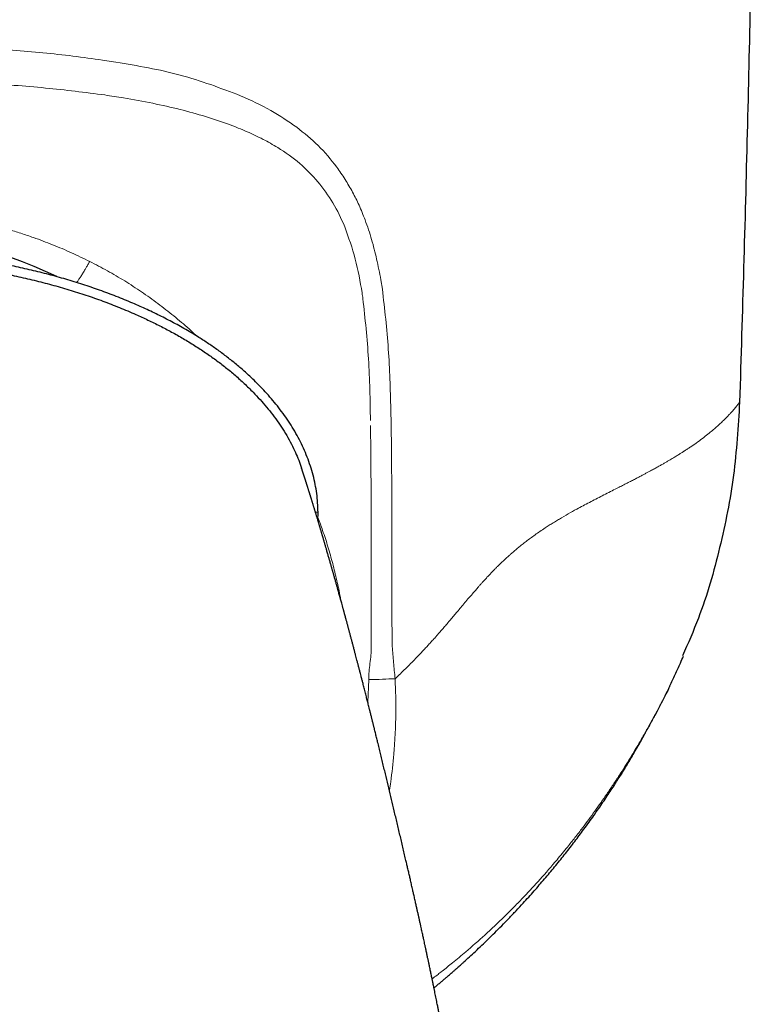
# Model space of a CAD drawing. Header units: millimetres. Extents: x 8 to 811, y 12 to 917.
# Tile 33 of 74: x 476 to 495, y 433 to 459. Entities that reach past the tile are written whole.
import ezdxf

# ---------------------------------------------------------------- set-up
doc = ezdxf.new("R2010")
doc.units = ezdxf.units.MM

msp = doc.modelspace()

# ---------------------------------------------------------------- linework, layer by layer
at = {"color": 252, "linetype": 'Continuous', "lineweight": 0}
for p, q in [((478.311, 457.552), (477.97, 457.605)), ((477.698, 452.434), (477.641, 452.462)), ((485.113, 451.755), (485.075, 451.992)), ((483.47, 446.062), (483.403, 446.062)), ((485.356, 443.782), (485.355, 445.105)), ((484.763, 441.78), (484.74, 441.202))]:
    msp.add_line(p, q, dxfattribs=at)
at = {"color": 7, "linetype": 'Continuous', "lineweight": 30}
for p, q in [((483.469, 445.843), (483.47, 446.062)), ((492.452, 441.616), (492.457, 441.626))]:
    msp.add_line(p, q, dxfattribs=at)
at = {"color": 252, "linetype": 'Continuous', "lineweight": 0, "flags": 128}
for points in [[(485.335, 448.421), (485.332, 448.552), (485.329, 448.683)], [(485.359, 443.02), (485.358, 443.235), (485.357, 443.451)]]:
    msp.add_lwpolyline(points, dxfattribs=at)
at = {"color": 7, "linetype": 'Continuous', "lineweight": 30}
msp.add_arc((471.736, 441.607), 11.628, 64.1846, 113.6355, dxfattribs=at)
for points, knots in [([(494.735, 480.107), (494.734, 478.94), (494.73, 476.607), (494.709, 473.108), (494.677, 469.609), (494.632, 466.11), (494.576, 462.632), (494.508, 459.174), (494.428, 455.738), (494.337, 452.302), (494.267, 450.012), (494.232, 448.867)], [0, 0, 0, 0, 0.1119894, 0.223983, 0.3359802, 0.4479803, 0.5599826, 0.6699864, 0.779991, 0.8899957, 1, 1, 1, 1]), ([(483.47, 446.062), (483.468, 446.141), (483.464, 446.297), (483.439, 446.533), (483.4, 446.769), (483.347, 447.004), (483.278, 447.237), (483.196, 447.467), (483.102, 447.692), (482.995, 447.911), (482.878, 448.124), (482.75, 448.331), (482.614, 448.531), (482.47, 448.724), (482.32, 448.909), (482.165, 449.088), (482.003, 449.261), (481.821, 449.444), (481.616, 449.634), (481.389, 449.831), (481.155, 450.017), (480.918, 450.195), (480.675, 450.363), (480.429, 450.523), (480.148, 450.694), (479.829, 450.874), (479.472, 451.06), (479.11, 451.234), (478.726, 451.404), (478.321, 451.57), (477.896, 451.729), (477.466, 451.876), (477.032, 452.009), (476.595, 452.131), (476.154, 452.241), (475.709, 452.34), (475.26, 452.428), (474.808, 452.506), (474.351, 452.573), (473.892, 452.63), (473.43, 452.677), (472.967, 452.714), (472.503, 452.739), (472.039, 452.756), (471.729, 452.758), (471.573, 452.759)], [0, 0, 0, 0, 0.0163607, 0.0326381, 0.0488873, 0.0651653, 0.0815212, 0.0978429, 0.1140484, 0.1302124, 0.1463912, 0.1625744, 0.178656, 0.1946069, 0.2104708, 0.2262836, 0.2420778, 0.2578806, 0.2781629, 0.2984073, 0.3185254, 0.3385443, 0.358493, 0.3783955, 0.3982715, 0.4255865, 0.4529175, 0.4802896, 0.5076184, 0.538537, 0.5693375, 0.6000492, 0.6306996, 0.6613142, 0.691918, 0.722536, 0.7531926, 0.7839159, 0.8147369, 0.8456441, 0.8765423, 0.9073902, 0.93823, 0.9690903, 1, 1, 1, 1]), ([(471.573, 452.524), (471.753, 452.522), (472.112, 452.52), (472.651, 452.498), (473.189, 452.463), (473.726, 452.413), (474.26, 452.349), (474.791, 452.272), (475.295, 452.184), (475.772, 452.087), (476.223, 451.984), (476.669, 451.869), (477.11, 451.742), (477.546, 451.603), (477.976, 451.452), (478.401, 451.287), (478.785, 451.125), (479.129, 450.967), (479.434, 450.818), (479.734, 450.66), (480.029, 450.494), (480.318, 450.318), (480.595, 450.137), (480.859, 449.95), (481.111, 449.758), (481.354, 449.556), (481.589, 449.345), (481.801, 449.137), (481.99, 448.936), (482.158, 448.743), (482.317, 448.543), (482.467, 448.337), (482.606, 448.126), (482.734, 447.908), (482.845, 447.695), (482.938, 447.486), (483.004, 447.318), (483.037, 447.216), (483.048, 447.182)], [0, 0, 0, 0, 0.040244, 0.080583, 0.120957, 0.161308, 0.201578, 0.24171, 0.281647, 0.3164, 0.35098, 0.385407, 0.419704, 0.453894, 0.488006, 0.522069, 0.556118, 0.581545, 0.606961, 0.632346, 0.657684, 0.682967, 0.708189, 0.731914, 0.75559, 0.779229, 0.802848, 0.826467, 0.845651, 0.864818, 0.883936, 0.902979, 0.92193, 0.940778, 0.959523, 0.975838, 0.99203, 1, 1, 1, 1]), ([(494.232, 448.867), (494.194, 448.243), (494.117, 446.993), (493.748, 445.148), (493.308, 443.601), (492.916, 442.707), (492.776, 442.388)], [0, 0, 0, 0, 0.2801581, 0.561847, 0.843536, 1, 1, 1, 1]), ([(487.604, 423.797), (487.604, 423.876), (487.604, 424.031), (487.601, 424.258), (487.598, 424.473), (487.594, 424.676), (487.589, 424.868), (487.583, 425.058), (487.576, 425.244), (487.568, 425.425), (487.561, 425.59), (487.554, 425.734), (487.547, 425.86), (487.541, 425.967), (487.536, 426.062), (487.531, 426.144), (487.526, 426.214), (487.522, 426.271), (487.519, 426.317), (487.517, 426.351), (487.515, 426.377), (487.514, 426.397), (487.513, 426.417), (487.511, 426.443), (487.508, 426.48), (487.505, 426.533), (487.498, 426.621), (487.49, 426.737), (487.479, 426.872), (487.469, 427.002), (487.458, 427.126), (487.448, 427.243), (487.438, 427.351), (487.429, 427.45), (487.421, 427.535), (487.415, 427.606), (487.409, 427.664), (487.404, 427.712), (487.401, 427.746), (487.398, 427.77), (487.397, 427.786), (487.395, 427.805), (487.392, 427.832), (487.387, 427.887), (487.379, 427.965), (487.368, 428.061), (487.358, 428.156), (487.348, 428.252), (487.338, 428.337), (487.33, 428.413), (487.322, 428.479), (487.314, 428.547), (487.306, 428.617), (487.298, 428.686), (487.29, 428.749), (487.284, 428.801), (487.279, 428.838), (487.276, 428.864), (487.273, 428.888), (487.269, 428.918), (487.264, 428.96), (487.256, 429.02), (487.247, 429.092), (487.237, 429.172), (487.225, 429.26), (487.213, 429.355), (487.2, 429.453), (487.188, 429.539), (487.178, 429.615), (487.169, 429.676), (487.162, 429.724), (487.157, 429.762), (487.152, 429.799), (487.146, 429.841), (487.136, 429.911), (487.122, 430.008), (487.104, 430.132), (487.084, 430.262), (487.064, 430.392), (487.047, 430.503), (487.033, 430.593), (487.023, 430.66), (487.013, 430.719), (487.005, 430.773), (486.997, 430.824), (486.988, 430.879), (486.978, 430.941), (486.968, 431.003), (486.957, 431.067), (486.947, 431.13), (486.936, 431.196), (486.925, 431.261), (486.915, 431.319), (486.907, 431.366), (486.901, 431.401), (486.896, 431.431), (486.891, 431.463), (486.884, 431.502), (486.875, 431.555), (486.864, 431.619), (486.852, 431.687), (486.842, 431.748), (486.832, 431.805), (486.821, 431.867), (486.807, 431.942), (486.794, 432.015), (486.782, 432.082), (486.771, 432.141), (486.76, 432.202), (486.75, 432.262), (486.739, 432.319), (486.73, 432.37), (486.721, 432.416), (486.713, 432.458), (486.706, 432.5), (486.697, 432.543), (486.689, 432.59), (486.679, 432.64), (486.67, 432.688), (486.662, 432.733), (486.654, 432.774), (486.646, 432.814), (486.638, 432.856), (486.629, 432.907), (486.617, 432.969), (486.603, 433.041), (486.588, 433.115), (486.575, 433.183), (486.563, 433.243), (486.553, 433.296), (486.543, 433.345), (486.534, 433.391), (486.524, 433.44), (486.513, 433.497), (486.5, 433.563), (486.485, 433.635), (486.471, 433.708), (486.456, 433.781), (486.441, 433.857), (486.426, 433.927), (486.413, 433.989), (486.403, 434.038), (486.395, 434.081), (486.386, 434.124), (486.376, 434.172), (486.364, 434.227), (486.353, 434.282), (486.341, 434.337), (486.33, 434.393), (486.316, 434.46), (486.3, 434.535), (486.282, 434.617), (486.264, 434.702), (486.248, 434.779), (486.234, 434.844), (486.224, 434.892), (486.215, 434.932), (486.207, 434.97), (486.197, 435.016), (486.185, 435.074), (486.172, 435.134), (486.16, 435.188), (486.148, 435.241), (486.136, 435.299), (486.122, 435.359), (486.109, 435.419), (486.095, 435.486), (486.077, 435.564), (486.059, 435.647), (486.041, 435.729), (486.023, 435.809), (486.004, 435.892), (485.988, 435.966), (485.973, 436.03), (485.962, 436.083), (485.949, 436.138), (485.936, 436.196), (485.923, 436.254), (485.911, 436.307), (485.9, 436.356), (485.883, 436.43), (485.861, 436.528), (485.834, 436.643), (485.809, 436.753), (485.784, 436.862), (485.759, 436.971), (485.733, 437.082), (485.692, 437.258), (485.635, 437.502), (485.562, 437.812), (485.489, 438.121), (485.417, 438.425), (485.346, 438.722), (485.276, 439.014), (485.218, 439.256), (485.171, 439.451), (485.135, 439.6), (485.098, 439.75), (485.063, 439.895), (485.027, 440.043), (484.999, 440.158), (484.978, 440.246), (484.963, 440.305), (484.949, 440.362), (484.935, 440.419), (484.922, 440.475), (484.91, 440.523), (484.9, 440.561), (484.892, 440.593), (484.884, 440.628), (484.874, 440.668), (484.864, 440.709), (484.854, 440.746), (484.846, 440.78), (484.837, 440.817), (484.826, 440.859), (484.815, 440.904), (484.805, 440.943), (484.797, 440.974), (484.791, 441.002), (484.783, 441.031), (484.773, 441.072), (484.761, 441.121), (484.747, 441.176), (484.733, 441.229), (484.719, 441.285), (484.704, 441.345), (484.688, 441.407), (484.672, 441.47), (484.656, 441.533), (484.641, 441.594), (484.626, 441.651), (484.61, 441.714), (484.591, 441.786), (484.571, 441.865), (484.55, 441.948), (484.529, 442.029), (484.507, 442.112), (484.486, 442.193), (484.466, 442.27), (484.447, 442.343), (484.428, 442.414), (484.408, 442.49), (484.386, 442.572), (484.364, 442.659), (484.341, 442.744), (484.319, 442.828), (484.297, 442.909), (484.28, 442.973), (484.267, 443.021), (484.258, 443.053), (484.25, 443.084), (484.241, 443.116), (484.232, 443.151), (484.223, 443.185), (484.214, 443.217), (484.206, 443.248), (484.197, 443.281), (484.186, 443.321), (484.174, 443.365), (484.162, 443.412), (484.15, 443.455), (484.14, 443.492), (484.132, 443.521), (484.125, 443.547), (484.118, 443.572), (484.11, 443.602), (484.101, 443.635), (484.089, 443.678), (484.075, 443.728), (484.06, 443.784), (484.044, 443.841), (484.028, 443.898), (484.013, 443.954), (483.998, 444.006), (483.983, 444.059), (483.97, 444.107), (483.958, 444.151), (483.947, 444.189), (483.936, 444.229), (483.924, 444.27), (483.913, 444.313), (483.9, 444.357), (483.888, 444.4), (483.877, 444.439), (483.867, 444.474), (483.858, 444.505), (483.85, 444.534), (483.842, 444.562), (483.834, 444.59), (483.825, 444.623), (483.814, 444.66), (483.802, 444.703), (483.789, 444.748), (483.776, 444.793), (483.764, 444.836), (483.752, 444.879), (483.739, 444.921), (483.727, 444.966), (483.713, 445.014), (483.7, 445.059), (483.688, 445.1), (483.678, 445.135), (483.668, 445.169), (483.658, 445.203), (483.647, 445.241), (483.635, 445.281), (483.624, 445.32), (483.613, 445.357), (483.604, 445.386), (483.597, 445.411), (483.59, 445.434), (483.583, 445.459), (483.574, 445.488), (483.565, 445.519), (483.556, 445.549), (483.547, 445.581), (483.537, 445.614), (483.528, 445.646), (483.519, 445.675), (483.51, 445.704), (483.502, 445.734), (483.492, 445.765), (483.483, 445.795), (483.475, 445.824), (483.466, 445.853), (483.456, 445.885), (483.446, 445.919), (483.435, 445.955), (483.424, 445.992), (483.414, 446.025), (483.405, 446.053), (483.399, 446.076), (483.392, 446.096), (483.387, 446.114), (483.381, 446.132), (483.376, 446.152), (483.369, 446.174), (483.361, 446.198), (483.354, 446.223), (483.346, 446.248), (483.339, 446.271), (483.333, 446.292), (483.326, 446.315), (483.318, 446.34), (483.309, 446.368), (483.3, 446.396), (483.292, 446.423), (483.285, 446.448), (483.278, 446.469), (483.271, 446.49), (483.265, 446.511), (483.258, 446.533), (483.251, 446.557), (483.243, 446.582), (483.234, 446.609), (483.225, 446.638), (483.216, 446.666), (483.208, 446.692), (483.201, 446.715), (483.195, 446.733), (483.19, 446.75), (483.185, 446.766), (483.179, 446.784), (483.173, 446.804), (483.166, 446.825), (483.159, 446.846), (483.153, 446.866), (483.147, 446.885), (483.141, 446.902), (483.137, 446.917), (483.132, 446.93), (483.128, 446.942), (483.125, 446.953), (483.122, 446.963), (483.119, 446.973), (483.115, 446.982), (483.113, 446.991), (483.11, 447), (483.107, 447.009), (483.104, 447.019), (483.101, 447.028), (483.097, 447.039), (483.094, 447.05), (483.09, 447.062), (483.086, 447.074), (483.082, 447.087), (483.077, 447.1), (483.073, 447.113), (483.069, 447.126), (483.065, 447.138), (483.061, 447.149), (483.058, 447.159), (483.055, 447.168), (483.052, 447.175), (483.051, 447.18), (483.05, 447.182), (483.05, 447.182)], [0, 0, 0, 0, 0.006515, 0.012704, 0.01857, 0.024116, 0.029342, 0.034251, 0.039632, 0.044577, 0.049087, 0.053164, 0.05644, 0.059373, 0.061964, 0.064213, 0.06612, 0.067687, 0.068914, 0.069902, 0.070489, 0.07104, 0.071556, 0.072137, 0.073137, 0.074586, 0.076484, 0.080401, 0.084099, 0.087574, 0.09105, 0.094269, 0.097233, 0.099941, 0.102359, 0.104221, 0.105808, 0.107119, 0.108154, 0.108664, 0.109065, 0.109466, 0.110217, 0.111345, 0.113972, 0.116618, 0.119236, 0.121829, 0.124516, 0.126272, 0.128085, 0.129957, 0.131887, 0.133871, 0.135657, 0.137093, 0.138177, 0.138731, 0.139252, 0.140085, 0.141246, 0.142734, 0.145028, 0.147235, 0.149316, 0.152337, 0.155047, 0.157443, 0.159533, 0.161323, 0.162519, 0.163531, 0.164415, 0.165573, 0.16708, 0.170186, 0.173638, 0.177353, 0.180988, 0.184505, 0.186615, 0.18849, 0.190105, 0.19152, 0.192953, 0.194423, 0.196079, 0.198059, 0.199648, 0.201398, 0.203311, 0.20524, 0.206867, 0.208159, 0.209149, 0.209861, 0.210664, 0.211766, 0.213203, 0.215033, 0.217173, 0.218906, 0.22013, 0.222008, 0.224107, 0.226454, 0.228092, 0.229774, 0.23147, 0.233166, 0.234849, 0.236313, 0.237491, 0.23873, 0.239822, 0.241041, 0.242367, 0.243801, 0.245249, 0.246465, 0.247602, 0.248692, 0.24984, 0.251171, 0.253045, 0.255129, 0.257284, 0.259253, 0.260945, 0.26238, 0.263821, 0.265043, 0.266357, 0.267984, 0.26991, 0.271977, 0.274115, 0.276149, 0.278261, 0.280583, 0.282193, 0.283586, 0.284735, 0.285904, 0.287304, 0.288884, 0.290591, 0.292071, 0.293584, 0.295409, 0.297838, 0.300093, 0.302495, 0.305141, 0.306784, 0.30817, 0.309297, 0.310254, 0.31144, 0.313353, 0.315217, 0.316688, 0.318103, 0.319848, 0.321716, 0.323327, 0.325145, 0.327537, 0.330142, 0.33244, 0.334771, 0.337203, 0.3397, 0.341324, 0.342824, 0.344398, 0.34617, 0.347976, 0.349519, 0.350868, 0.352399, 0.356029, 0.359615, 0.362628, 0.365948, 0.369331, 0.372453, 0.375934, 0.385216, 0.394603, 0.40421, 0.413671, 0.422797, 0.431971, 0.441233, 0.445841, 0.450631, 0.455591, 0.460334, 0.465447, 0.470797, 0.473083, 0.47528, 0.4774, 0.479542, 0.481727, 0.483807, 0.485016, 0.486135, 0.487473, 0.489069, 0.49075, 0.492181, 0.493355, 0.494744, 0.496463, 0.49838, 0.500012, 0.501063, 0.50208, 0.503245, 0.50456, 0.506964, 0.509117, 0.511159, 0.513413, 0.515877, 0.518447, 0.521041, 0.523634, 0.5262, 0.528673, 0.530807, 0.534096, 0.537855, 0.540872, 0.544757, 0.548316, 0.551814, 0.55541, 0.558502, 0.561627, 0.565028, 0.568772, 0.572938, 0.576983, 0.580772, 0.584686, 0.588533, 0.590136, 0.591648, 0.593095, 0.594663, 0.596389, 0.598201, 0.599786, 0.601107, 0.602779, 0.604805, 0.607079, 0.609469, 0.611932, 0.613713, 0.615188, 0.616394, 0.617714, 0.619247, 0.620995, 0.62289, 0.626109, 0.628976, 0.631942, 0.635273, 0.638283, 0.641141, 0.64404, 0.647192, 0.649297, 0.651498, 0.653794, 0.656185, 0.658674, 0.661282, 0.663945, 0.66632, 0.668444, 0.670241, 0.671981, 0.673708, 0.675423, 0.677214, 0.679719, 0.682449, 0.685314, 0.688306, 0.691184, 0.693795, 0.696673, 0.699632, 0.702808, 0.706275, 0.708966, 0.711382, 0.713575, 0.715986, 0.718718, 0.721713, 0.72471, 0.727422, 0.729849, 0.731319, 0.732989, 0.734948, 0.737195, 0.739692, 0.742116, 0.744395, 0.747293, 0.749915, 0.752262, 0.754331, 0.757045, 0.759664, 0.762188, 0.764615, 0.767127, 0.769933, 0.773027, 0.7763, 0.779707, 0.783248, 0.785568, 0.78771, 0.789667, 0.791438, 0.793094, 0.794931, 0.797183, 0.799692, 0.802385, 0.804958, 0.807377, 0.809642, 0.81176, 0.814724, 0.817852, 0.821145, 0.82441, 0.827144, 0.829707, 0.832102, 0.834608, 0.83738, 0.84042, 0.843724, 0.847059, 0.85124, 0.855261, 0.859021, 0.862311, 0.865125, 0.867312, 0.86983, 0.872679, 0.875862, 0.879378, 0.883181, 0.886829, 0.890215, 0.893338, 0.896197, 0.898747, 0.901039, 0.903185, 0.905323, 0.907378, 0.909425, 0.911465, 0.913498, 0.915529, 0.91779, 0.920256, 0.923047, 0.926163, 0.929608, 0.933381, 0.937743, 0.94248, 0.947593, 0.953085, 0.958958, 0.965216, 0.971471, 0.978074, 0.985028, 0.992335, 1, 1, 1, 1]), ([(492.454, 441.621), (492.5, 441.717), (492.592, 441.911), (492.706, 442.164), (492.773, 442.321), (492.798, 442.379)], [0, 0, 0, 0, 0.385959, 0.772046, 1, 1, 1, 1]), ([(492.457, 441.626), (492.451, 441.614), (492.44, 441.592), (492.335, 441.375), (492.186, 441.091), (492.087, 440.902)], [0, 0, 0, 0, 0.252414, 0.503789, 1, 1, 1, 1]), ([(492.087, 440.902), (492.043, 440.821), (491.975, 440.694), (491.896, 440.554), (491.868, 440.504)], [0, 0, 0, 0, 0.642066, 1, 1, 1, 1]), ([(486.43, 433.907), (486.439, 433.915), (486.473, 433.942), (486.531, 433.991), (486.603, 434.051), (486.673, 434.111), (486.74, 434.168), (486.799, 434.219), (486.849, 434.263), (486.891, 434.299), (486.927, 434.33), (486.955, 434.355), (486.977, 434.375), (486.996, 434.391), (487.017, 434.41), (487.046, 434.436), (487.086, 434.471), (487.134, 434.514), (487.218, 434.59), (487.337, 434.699), (487.492, 434.843), (487.653, 434.995), (487.817, 435.154), (487.986, 435.319), (488.162, 435.496), (488.343, 435.683), (488.527, 435.877), (488.742, 436.109), (488.985, 436.379), (489.252, 436.687), (489.51, 436.995), (489.757, 437.302), (489.996, 437.607), (490.194, 437.871), (490.356, 438.092), (490.482, 438.268), (490.602, 438.44), (490.717, 438.606), (490.826, 438.767), (490.929, 438.923), (491.026, 439.07), (491.115, 439.21), (491.194, 439.335), (491.263, 439.446), (491.323, 439.544), (491.379, 439.636), (491.431, 439.722), (491.478, 439.802), (491.522, 439.876), (491.561, 439.943), (491.597, 440.005), (491.629, 440.061), (491.659, 440.115), (491.689, 440.167), (491.717, 440.218), (491.744, 440.268), (491.77, 440.316), (491.795, 440.363), (491.819, 440.409), (491.842, 440.453), (491.858, 440.485), (491.867, 440.501), (491.868, 440.504)], [0, 0, 0, 0, 0.003436, 0.012921, 0.022193, 0.031252, 0.040047, 0.047981, 0.054296, 0.059757, 0.064366, 0.068123, 0.071027, 0.073106, 0.075325, 0.079389, 0.084625, 0.091033, 0.098543, 0.117875, 0.138684, 0.16097, 0.182915, 0.206128, 0.230609, 0.256363, 0.282862, 0.309102, 0.349773, 0.389768, 0.429098, 0.467776, 0.505811, 0.543213, 0.564961, 0.586366, 0.606909, 0.626571, 0.646004, 0.664598, 0.682415, 0.699527, 0.716016, 0.729347, 0.742367, 0.755138, 0.767729, 0.780208, 0.792649, 0.805126, 0.817711, 0.830545, 0.844283, 0.859098, 0.875019, 0.892069, 0.910265, 0.929623, 0.950156, 0.971875, 0.994787, 1, 1, 1, 1])]:
    msp.add_open_spline(points, degree=3, knots=knots, dxfattribs=at)
at = {"color": 252, "linetype": 'Continuous', "lineweight": 0}
for points, knots in [([(477.97, 457.605), (477.718, 457.641), (477.215, 457.712), (476.448, 457.793), (475.675, 457.859), (474.808, 457.917), (473.86, 457.961), (472.806, 457.984), (472.101, 457.989), (471.736, 457.992)], [0, 0, 0, 0, 0.1249836, 0.2499703, 0.3748648, 0.4999931, 0.6668091, 0.8271073, 1, 1, 1, 1]), ([(481.494, 456.695), (480.986, 456.888), (479.972, 457.273), (478.865, 457.459), (478.311, 457.552)], [0, 0, 0, 0, 0.499918, 1, 1, 1, 1]), ([(471.736, 457.095), (472.267, 457.091), (473.33, 457.084), (474.925, 457.017), (476.498, 456.909), (477.523, 456.778), (478.027, 456.714)], [0, 0, 0, 0, 0.249439, 0.499339, 0.753996, 1, 1, 1, 1]), ([(478.027, 456.714), (478.107, 456.702), (478.268, 456.678), (478.428, 456.652), (478.507, 456.639)], [0, 0, 0, 0, 0.502138, 1, 1, 1, 1]), ([(478.507, 456.639), (478.756, 456.595), (479.241, 456.51), (479.939, 456.351), (480.593, 456.171), (481.163, 455.98), (481.652, 455.784), (482.063, 455.59), (482.52, 455.332), (483.007, 454.992), (483.317, 454.66), (483.467, 454.499)], [0, 0, 0, 0, 0.134618, 0.262973, 0.385402, 0.502313, 0.59083, 0.674071, 0.75237, 0.879737, 1, 1, 1, 1]), ([(482.928, 455.888), (482.71, 456.038), (482.258, 456.349), (481.755, 456.577), (481.494, 456.695)], [0, 0, 0, 0, 0.4817617, 1, 1, 1, 1]), ([(483.95, 454.874), (483.797, 455.064), (483.492, 455.444), (483.116, 455.74), (482.928, 455.888)], [0, 0, 0, 0, 0.499954, 1, 1, 1, 1]), ([(485.075, 451.992), (485.041, 452.17), (484.973, 452.516), (484.843, 453.03), (484.689, 453.488), (484.525, 453.891), (484.356, 454.238), (484.162, 454.559), (484.021, 454.769), (483.95, 454.874)], [0, 0, 0, 0, 0.169789, 0.331668, 0.49993, 0.63097, 0.750024, 0.874866, 1, 1, 1, 1]), ([(483.467, 454.499), (483.602, 454.323), (483.872, 453.971), (484.059, 453.557), (484.152, 453.35)], [0, 0, 0, 0, 0.499937, 1, 1, 1, 1]), ([(477.641, 452.462), (477.486, 452.538), (477.175, 452.689), (476.696, 452.891), (476.265, 453.054), (475.883, 453.183), (475.568, 453.28), (475.317, 453.35), (475.171, 453.389), (475.116, 453.403), (475.099, 453.407), (475.082, 453.412), (475.065, 453.416), (475.048, 453.42), (475.025, 453.426), (474.989, 453.435), (474.936, 453.448), (474.858, 453.466), (474.75, 453.491), (474.61, 453.522), (474.443, 453.557), (474.257, 453.593), (474.055, 453.629), (473.848, 453.662), (473.699, 453.684), (473.615, 453.696), (473.593, 453.699), (473.571, 453.701), (473.549, 453.704), (473.527, 453.707), (473.505, 453.71), (473.483, 453.713), (473.461, 453.716), (473.437, 453.719), (473.397, 453.724), (473.332, 453.731), (473.237, 453.742), (473.115, 453.755), (472.974, 453.768), (472.815, 453.782), (472.64, 453.794), (472.444, 453.806), (472.227, 453.815), (471.988, 453.822), (471.822, 453.823), (471.736, 453.823)], [0, 0, 0, 0, 0.08493, 0.169984, 0.255166, 0.31146, 0.36781, 0.417442, 0.439294, 0.442156, 0.445018, 0.447881, 0.450743, 0.453606, 0.456468, 0.46258, 0.471534, 0.483332, 0.50225, 0.525689, 0.553653, 0.586146, 0.618492, 0.654353, 0.688822, 0.692354, 0.695913, 0.699498, 0.703109, 0.706747, 0.710411, 0.714101, 0.717818, 0.721025, 0.726153, 0.737448, 0.753067, 0.773012, 0.797286, 0.8225, 0.851139, 0.883205, 0.918702, 0.957632, 1, 1, 1, 1]), ([(484.152, 453.35), (484.25, 453.078), (484.445, 452.531), (484.545, 451.949), (484.595, 451.658)], [0, 0, 0, 0, 0.499763, 1, 1, 1, 1]), ([(477.308, 451.922), (477.311, 451.926), (477.326, 451.946), (477.357, 451.992), (477.403, 452.062), (477.455, 452.144), (477.506, 452.228), (477.553, 452.308), (477.597, 452.383), (477.626, 452.436), (477.641, 452.462)], [0, 0, 0, 0, 0.031594, 0.169187, 0.316308, 0.473018, 0.639257, 0.755356, 0.875601, 1, 1, 1, 1]), ([(480.376, 450.553), (480.326, 450.601), (480.152, 450.766), (479.838, 451.032), (479.436, 451.351), (479.019, 451.651), (478.591, 451.933), (478.151, 452.196), (477.849, 452.355), (477.698, 452.434)], [0, 0, 0, 0, 0.0629763, 0.2193791, 0.375678, 0.5318768, 0.6879845, 0.8440174, 1, 1, 1, 1]), ([(485.329, 448.683), (485.315, 449.198), (485.286, 450.228), (485.171, 451.246), (485.113, 451.755)], [0, 0, 0, 0, 0.500084, 1, 1, 1, 1]), ([(484.595, 451.658), (484.598, 451.634), (484.605, 451.585), (484.612, 451.537), (484.616, 451.513)], [0, 0, 0, 0, 0.4996302, 1, 1, 1, 1]), ([(484.616, 451.513), (484.671, 451), (484.783, 449.968), (484.8, 448.926), (484.808, 448.401)], [0, 0, 0, 0, 0.4970174, 1, 1, 1, 1]), ([(494.232, 448.867), (494.231, 448.866), (494.23, 448.865), (494.223, 448.854), (494.21, 448.837), (494.192, 448.812), (494.169, 448.781), (494.138, 448.743), (494.101, 448.699), (494.071, 448.664), (494.056, 448.647)], [0, 0, 0, 0, 0.118775, 0.239914, 0.363103, 0.488026, 0.614374, 0.741851, 0.87037, 1, 1, 1, 1]), ([(494.056, 448.647), (494.041, 448.629), (494.009, 448.594), (493.953, 448.534), (493.891, 448.47), (493.844, 448.423), (493.82, 448.4)], [0, 0, 0, 0, 0.246505, 0.495262, 0.746394, 1, 1, 1, 1]), ([(484.81, 448.268), (484.816, 447.74), (484.827, 446.683), (484.825, 445.626), (484.825, 445.097)], [0, 0, 0, 0, 0.499765, 1, 1, 1, 1]), ([(485.354, 446.2), (485.352, 446.602), (485.35, 447.342), (485.34, 448.082), (485.335, 448.421)], [0, 0, 0, 0, 0.542537, 1, 1, 1, 1]), ([(493.82, 448.4), (493.793, 448.373), (493.738, 448.32), (493.644, 448.235), (493.54, 448.145), (493.463, 448.082), (493.424, 448.05)], [0, 0, 0, 0, 0.245921, 0.494517, 0.745852, 1, 1, 1, 1]), ([(493.424, 448.05), (493.377, 448.014), (493.284, 447.94), (493.132, 447.829), (493.002, 447.739), (492.915, 447.681), (492.878, 447.657), (492.865, 447.649), (492.862, 447.646), (492.858, 447.644), (492.854, 447.642), (492.851, 447.639), (492.847, 447.637), (492.842, 447.634), (492.836, 447.63), (492.825, 447.623), (492.81, 447.613), (492.789, 447.6), (492.764, 447.583), (492.733, 447.564), (492.697, 447.541), (492.657, 447.516), (492.614, 447.489), (492.566, 447.46), (492.514, 447.428), (492.456, 447.394), (492.392, 447.357), (492.323, 447.317), (492.249, 447.274), (492.168, 447.229), (492.112, 447.197), (492.082, 447.181)], [0, 0, 0, 0, 0.137685, 0.277184, 0.401511, 0.456698, 0.481076, 0.483816, 0.486557, 0.489298, 0.49204, 0.494783, 0.497527, 0.500272, 0.50467, 0.512565, 0.523965, 0.538881, 0.55733, 0.579329, 0.604903, 0.634079, 0.663307, 0.695478, 0.730616, 0.768736, 0.809841, 0.853114, 0.899251, 0.948225, 1, 1, 1, 1]), ([(492.082, 447.181), (492.067, 447.173), (492.035, 447.155), (491.983, 447.126), (491.924, 447.094), (491.858, 447.059), (491.785, 447.02), (491.705, 446.978), (491.617, 446.932), (491.521, 446.882), (491.417, 446.828), (491.305, 446.771), (491.185, 446.71), (491.101, 446.667), (491.057, 446.645)], [0, 0, 0, 0, 0.049507, 0.105462, 0.16783, 0.236557, 0.31157, 0.39277, 0.480029, 0.573182, 0.672028, 0.776316, 0.885756, 1, 1, 1, 1]), ([(491.057, 446.645), (491.003, 446.618), (490.895, 446.563), (490.729, 446.479), (490.564, 446.394), (490.4, 446.309), (490.238, 446.224), (490.129, 446.165), (490.076, 446.136)], [0, 0, 0, 0, 0.177193, 0.350752, 0.520247, 0.685244, 0.845307, 1, 1, 1, 1]), ([(485.355, 445.105), (485.355, 445.287), (485.354, 445.652), (485.354, 446.017), (485.354, 446.2)], [0, 0, 0, 0, 0.499941, 1, 1, 1, 1]), ([(484.052, 443.811), (484.048, 443.834), (484.02, 444.004), (483.951, 444.316), (483.847, 444.747), (483.725, 445.173), (483.601, 445.564), (483.509, 445.811), (483.469, 445.92)], [0, 0, 0, 0, 0.032844, 0.235226, 0.437417, 0.639424, 0.841249, 1, 1, 1, 1]), ([(490.076, 446.136), (490.004, 446.096), (489.858, 446.016), (489.691, 445.918), (489.581, 445.852), (489.529, 445.82), (489.477, 445.788), (489.425, 445.756), (489.373, 445.723), (489.321, 445.689), (489.242, 445.637), (489.138, 445.568), (489.013, 445.481), (488.895, 445.396), (488.786, 445.313), (488.683, 445.233), (488.587, 445.155), (488.525, 445.103), (488.495, 445.077)], [0, 0, 0, 0, 0.143817, 0.289838, 0.322767, 0.355714, 0.38866, 0.42159, 0.454488, 0.487335, 0.520117, 0.603246, 0.680914, 0.753475, 0.821265, 0.884681, 0.944136, 1, 1, 1, 1]), ([(484.825, 445.097), (484.825, 444.82), (484.825, 444.268), (484.825, 443.716), (484.825, 443.44)], [0, 0, 0, 0, 0.500525, 1, 1, 1, 1]), ([(488.495, 445.077), (488.486, 445.069), (488.464, 445.05), (488.427, 445.019), (488.384, 444.981), (488.338, 444.94), (488.29, 444.897), (488.243, 444.854), (488.196, 444.81), (488.143, 444.76), (488.086, 444.706), (488.024, 444.645), (487.969, 444.589), (487.913, 444.531), (487.851, 444.467), (487.785, 444.396), (487.737, 444.343), (487.709, 444.313), (487.7, 444.303), (487.691, 444.293), (487.682, 444.282), (487.673, 444.272), (487.65, 444.246), (487.615, 444.207), (487.57, 444.155), (487.531, 444.11), (487.497, 444.071), (487.468, 444.038), (487.445, 444.011), (487.427, 443.991), (487.417, 443.979), (487.413, 443.974)], [0, 0, 0, 0, 0.026364, 0.059299, 0.098568, 0.14391, 0.183619, 0.226778, 0.273265, 0.310568, 0.372159, 0.428238, 0.479106, 0.524967, 0.584519, 0.649507, 0.711052, 0.719406, 0.727829, 0.736318, 0.744875, 0.753499, 0.762189, 0.810184, 0.852761, 0.890043, 0.922134, 0.949117, 0.971056, 0.988005, 1, 1, 1, 1]), ([(487.413, 443.974), (487.375, 443.93), (487.301, 443.844), (487.195, 443.718), (487.095, 443.6), (487.002, 443.489), (486.916, 443.386), (486.83, 443.285), (486.746, 443.186), (486.665, 443.091), (486.592, 443.007), (486.528, 442.933), (486.487, 442.887), (486.468, 442.866)], [0, 0, 0, 0, 0.121997, 0.235951, 0.342334, 0.441528, 0.53383, 0.619472, 0.713693, 0.798782, 0.874841, 0.941907, 1, 1, 1, 1]), ([(485.357, 443.451), (485.357, 443.506), (485.357, 443.616), (485.356, 443.727), (485.356, 443.782)], [0, 0, 0, 0, 0.4999777, 1, 1, 1, 1]), ([(484.825, 443.44), (484.825, 443.372), (484.826, 443.235), (484.827, 443.097), (484.827, 443.029)], [0, 0, 0, 0, 0.500091, 1, 1, 1, 1]), ([(484.827, 443.029), (484.827, 442.959), (484.828, 442.82), (484.829, 442.681), (484.83, 442.611)], [0, 0, 0, 0, 0.500199, 1, 1, 1, 1]), ([(485.363, 442.626), (485.362, 442.691), (485.361, 442.823), (485.36, 442.954), (485.359, 443.02)], [0, 0, 0, 0, 0.499951, 1, 1, 1, 1]), ([(486.468, 442.866), (486.442, 442.836), (486.389, 442.778), (486.312, 442.693), (486.237, 442.611), (486.165, 442.533), (486.095, 442.459), (486.028, 442.388), (485.9, 442.254), (485.706, 442.057), (485.527, 441.89), (485.437, 441.805)], [0, 0, 0, 0, 0.080816, 0.15865, 0.233522, 0.305446, 0.374432, 0.440486, 0.50361, 0.750461, 1, 1, 1, 1]), ([(484.83, 442.611), (484.827, 442.542), (484.823, 442.403), (484.805, 442.265), (484.796, 442.196)], [0, 0, 0, 0, 0.4984004, 1, 1, 1, 1]), ([(485.437, 441.805), (485.424, 441.942), (485.398, 442.215), (485.375, 442.489), (485.363, 442.626)], [0, 0, 0, 0, 0.499962, 1, 1, 1, 1]), ([(484.796, 442.196), (484.786, 442.127), (484.768, 441.988), (484.765, 441.849), (484.763, 441.78)], [0, 0, 0, 0, 0.50132, 1, 1, 1, 1]), ([(485.437, 441.805), (485.334, 441.8), (485.128, 441.788), (484.885, 441.783), (484.763, 441.78)], [0, 0, 0, 0, 0.50007, 1, 1, 1, 1]), ([(485.446, 440.509), (485.453, 440.749), (485.466, 441.181), (485.446, 441.614), (485.437, 441.805)], [0, 0, 0, 0, 0.556568, 1, 1, 1, 1]), ([(492.086, 440.901), (492.189, 441.1), (492.342, 441.393), (492.439, 441.589), (492.448, 441.608), (492.452, 441.616)], [0, 0, 0, 0, 0.543081, 0.800432, 1, 1, 1, 1]), ([(491.695, 440.204), (491.766, 440.327), (491.908, 440.571), (492.027, 440.792), (492.086, 440.901)], [0, 0, 0, 0, 0.505532, 1, 1, 1, 1]), ([(485.411, 439.95), (485.418, 440.043), (485.432, 440.229), (485.441, 440.416), (485.446, 440.509)], [0, 0, 0, 0, 0.500373, 1, 1, 1, 1]), ([(491.16, 439.335), (491.254, 439.484), (491.443, 439.779), (491.611, 440.063), (491.695, 440.204)], [0, 0, 0, 0, 0.502058, 1, 1, 1, 1]), ([(485.404, 439.877), (485.406, 439.889), (485.408, 439.914), (485.41, 439.938), (485.411, 439.95)], [0, 0, 0, 0, 0.500046, 1, 1, 1, 1]), ([(485.404, 439.877), (485.382, 439.64), (485.354, 439.33), (485.303, 439.025), (485.291, 438.953)], [0, 0, 0, 0, 0.764358, 1, 1, 1, 1]), ([(490.841, 438.855), (490.895, 438.935), (491.004, 439.096), (491.108, 439.255), (491.16, 439.335)], [0, 0, 0, 0, 0.499065, 1, 1, 1, 1]), ([(490.222, 437.995), (490.327, 438.136), (490.541, 438.421), (490.74, 438.709), (490.841, 438.855)], [0, 0, 0, 0, 0.494136, 1, 1, 1, 1]), ([(489.838, 437.505), (489.902, 437.585), (490.032, 437.747), (490.158, 437.911), (490.222, 437.995)], [0, 0, 0, 0, 0.494094, 1, 1, 1, 1]), ([(489.571, 437.18), (489.615, 437.233), (489.705, 437.34), (489.793, 437.449), (489.838, 437.505)], [0, 0, 0, 0, 0.494993, 1, 1, 1, 1]), ([(488.731, 436.239), (488.868, 436.385), (489.15, 436.687), (489.428, 437.012), (489.571, 437.18)], [0, 0, 0, 0, 0.483827, 1, 1, 1, 1]), ([(488.231, 435.732), (488.313, 435.813), (488.48, 435.977), (488.647, 436.151), (488.731, 436.239)], [0, 0, 0, 0, 0.492076, 1, 1, 1, 1]), ([(487.242, 434.828), (487.404, 434.968), (487.735, 435.255), (488.064, 435.571), (488.231, 435.732)], [0, 0, 0, 0, 0.490464, 1, 1, 1, 1]), ([(486.639, 434.335), (486.727, 434.405), (486.932, 434.567), (487.13, 434.733), (487.242, 434.828)], [0, 0, 0, 0, 0.432147, 1, 1, 1, 1]), ([(486.383, 434.138), (486.425, 434.17), (486.5, 434.226), (486.581, 434.289), (486.623, 434.322), (486.634, 434.331), (486.638, 434.334), (486.639, 434.334), (486.639, 434.335)], [0, 0, 0, 0, 0.4865504, 0.8597171, 0.9589717, 0.9867632, 0.9952003, 1, 1, 1, 1])]:
    msp.add_open_spline(points, degree=3, knots=knots, dxfattribs=at)

doc.saveas('drawing.dxf')
